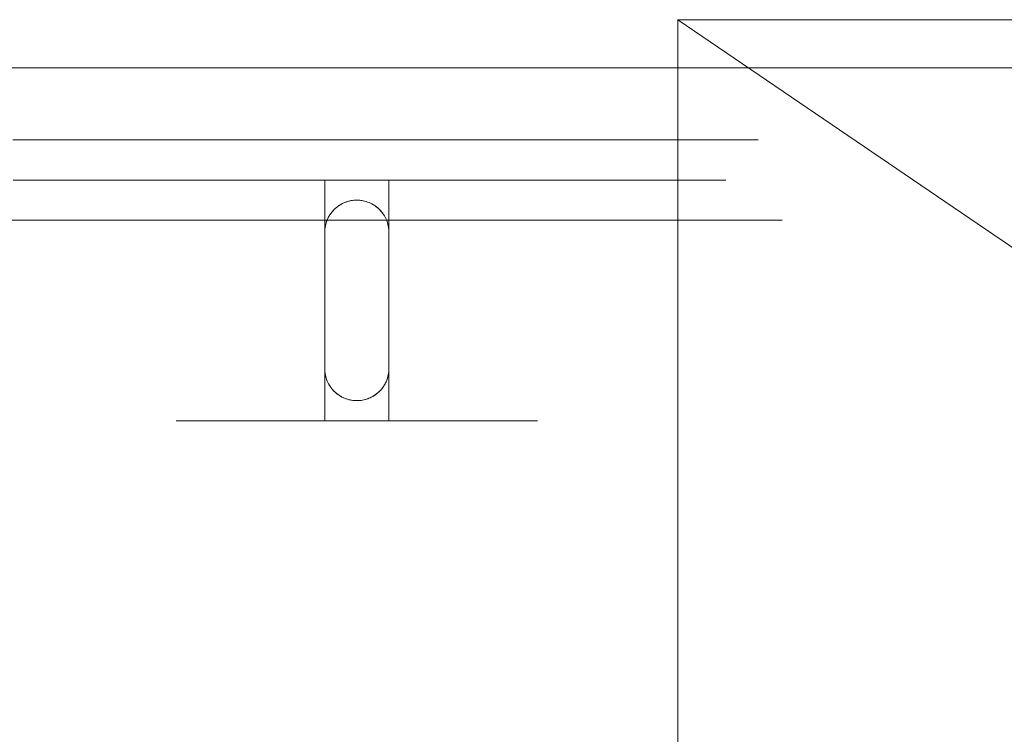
# Model space of a CAD drawing. Header units: millimetres. Extents: x -4395 to 65662, y -65530 to 6847.
# Tile 53 of 256: x 2758 to 2881, y -58844 to -58755. Entities that reach past the tile are written whole.
import ezdxf

# ---------------------------------------------------------------- set-up
doc = ezdxf.new("R2010")
doc.units = ezdxf.units.MM
doc.layers.add('R33_DET_superior_C05', color=7, linetype='Continuous', lineweight=0)
doc.layers.add('R33_DET_superior_CHUTE_GRIZZLY_SEPARADOR', color=7, linetype='Continuous', lineweight=0)

msp = doc.modelspace()

# ---------------------------------------------------------------- linework, layer by layer
at = {"layer": 'R33_DET_superior_C05'}
for p, q in [((2710, -58761), (2890, -58761)), ((2758.034, -58770), (2757.143, -58770)), ((2759.403, -58770), (2757.999, -58770)), ((2759.03, -58770), (2758.034, -58770)), ((2760.128, -58770), (2759.03, -58770)), ((2760.908, -58770), (2759.403, -58770)), ((2761.325, -58770), (2760.128, -58770)), ((2762.511, -58770), (2760.908, -58770)), ((2762.618, -58770), (2761.325, -58770)), ((2764.207, -58770), (2762.511, -58770)), ((2764.004, -58770), (2762.618, -58770)), ((2765.48, -58770), (2764.004, -58770)), ((2765.991, -58770), (2764.207, -58770)), ((2767.041, -58770), (2765.48, -58770)), ((2767.861, -58770), (2765.991, -58770)), ((2768.685, -58770), (2767.041, -58770)), ((2769.81, -58770), (2767.861, -58770)), ((2770.406, -58770), (2768.685, -58770)), ((2771.834, -58770), (2769.81, -58770)), ((2772.201, -58770), (2770.406, -58770)), ((2773.928, -58770), (2771.834, -58770)), ((2774.065, -58770), (2772.201, -58770)), ((2776.087, -58770), (2773.928, -58770)), ((2775.993, -58770), (2774.065, -58770)), ((2777.981, -58770), (2775.993, -58770)), ((2778.306, -58770), (2776.087, -58770)), ((2780.024, -58770), (2777.981, -58770)), ((2780.578, -58770), (2778.306, -58770)), ((2782.116, -58770), (2780.024, -58770)), ((2782.899, -58770), (2780.578, -58770)), ((2784.253, -58770), (2782.116, -58770)), ((2785.262, -58770), (2782.899, -58770)), ((2786.429, -58770), (2784.253, -58770)), ((2787.662, -58770), (2785.262, -58770)), ((2788.639, -58770), (2786.429, -58770)), ((2790.093, -58770), (2787.662, -58770)), ((2790.877, -58770), (2788.639, -58770)), ((2792.548, -58770), (2790.093, -58770)), ((2793.138, -58770), (2790.877, -58770)), ((2795.022, -58770), (2792.548, -58770)), ((2795.416, -58770), (2793.138, -58770)), ((2797.508, -58770), (2795.022, -58770)), ((2797.705, -58770), (2795.416, -58770)), ((2800, -58770), (2797.508, -58770)), ((2800, -58770), (2797.705, -58770)), ((2800, -58770), (2802.492, -58770)), ((2802.295, -58770), (2800, -58770)), ((2804.584, -58770), (2802.295, -58770)), ((2802.492, -58770), (2804.978, -58770)), ((2806.862, -58770), (2804.584, -58770)), ((2804.978, -58770), (2807.452, -58770)), ((2809.123, -58770), (2806.862, -58770)), ((2807.452, -58770), (2809.907, -58770)), ((2811.361, -58770), (2809.123, -58770)), ((2809.907, -58770), (2812.338, -58770)), ((2813.571, -58770), (2811.361, -58770)), ((2812.338, -58770), (2814.738, -58770)), ((2815.747, -58770), (2813.571, -58770)), ((2814.738, -58770), (2817.101, -58770)), ((2817.884, -58770), (2815.747, -58770)), ((2817.101, -58770), (2819.422, -58770)), ((2819.976, -58770), (2817.884, -58770)), ((2819.422, -58770), (2821.694, -58770)), ((2822.019, -58770), (2819.976, -58770)), ((2821.694, -58770), (2823.913, -58770)), ((2824.007, -58770), (2822.019, -58770)), ((2823.913, -58770), (2826.072, -58770)), ((2825.935, -58770), (2824.007, -58770)), ((2827.799, -58770), (2825.935, -58770)), ((2826.072, -58770), (2828.166, -58770)), ((2829.594, -58770), (2827.799, -58770)), ((2828.166, -58770), (2830.19, -58770)), ((2831.315, -58770), (2829.594, -58770)), ((2830.19, -58770), (2832.139, -58770)), ((2832.959, -58770), (2831.315, -58770)), ((2832.139, -58770), (2834.009, -58770)), ((2834.52, -58770), (2832.959, -58770)), ((2834.009, -58770), (2835.793, -58770)), ((2835.996, -58770), (2834.52, -58770)), ((2835.793, -58770), (2837.489, -58770)), ((2837.382, -58770), (2835.996, -58770)), ((2838.675, -58770), (2837.382, -58770)), ((2837.489, -58770), (2839.092, -58770)), ((2839.872, -58770), (2838.675, -58770)), ((2839.092, -58770), (2840.597, -58770)), ((2840.97, -58770), (2839.872, -58770)), ((2840.597, -58770), (2842.001, -58770)), ((2841.966, -58770), (2840.97, -58770)), ((2842.857, -58770), (2841.966, -58770)), ((2842.001, -58770), (2843.301, -58770)), ((2843.643, -58770), (2842.857, -58770)), ((2843.301, -58770), (2844.494, -58770)), ((2844.319, -58770), (2843.643, -58770)), ((2844.886, -58770), (2844.319, -58770)), ((2844.494, -58770), (2845.575, -58770)), ((2845.341, -58770), (2844.886, -58770)), ((2845.683, -58770), (2845.341, -58770)), ((2845.575, -58770), (2846.544, -58770)), ((2845.911, -58770), (2845.683, -58770)), ((2846.026, -58770), (2845.911, -58770)), ((2846.544, -58770), (2847.396, -58770)), ((2847.396, -58770), (2848.131, -58770)), ((2848.131, -58770), (2848.746, -58770)), ((2848.746, -58770), (2849.24, -58770)), ((2849.24, -58770), (2849.612, -58770)), ((2849.612, -58770), (2849.86, -58770)), ((2849.86, -58770), (2849.984, -58770)), ((2758.071, -58775), (2757.18, -58775)), ((2759.066, -58775), (2758.071, -58775)), ((2760.163, -58775), (2759.066, -58775)), ((2761.359, -58775), (2760.163, -58775)), ((2762.651, -58775), (2761.359, -58775)), ((2764.036, -58775), (2762.651, -58775)), ((2765.51, -58775), (2764.036, -58775)), ((2767.07, -58775), (2765.51, -58775)), ((2768.712, -58775), (2767.07, -58775)), ((2770.432, -58775), (2768.712, -58775)), ((2772.225, -58775), (2770.432, -58775)), ((2774.087, -58775), (2772.225, -58775)), ((2776.014, -58775), (2774.087, -58775)), ((2778, -58775), (2776.014, -58775)), ((2777.563, -58775), (2777.507, -58775)), ((2777.675, -58775), (2777.563, -58775)), ((2777.842, -58775), (2777.675, -58775)), ((2778.064, -58775), (2777.842, -58775)), ((2780.041, -58775), (2778, -58775)), ((2778.341, -58775), (2778.064, -58775)), ((2778.672, -58775), (2778.341, -58775)), ((2779.055, -58775), (2778.672, -58775)), ((2779.491, -58775), (2779.055, -58775)), ((2779.978, -58775), (2779.491, -58775)), ((2780.514, -58775), (2779.978, -58775)), ((2782.132, -58775), (2780.041, -58775)), ((2781.099, -58775), (2780.514, -58775)), ((2781.731, -58775), (2781.099, -58775)), ((2782.409, -58775), (2781.731, -58775)), ((2784.267, -58775), (2782.132, -58775)), ((2783.13, -58775), (2782.409, -58775)), ((2783.893, -58775), (2783.13, -58775)), ((2784.696, -58775), (2783.893, -58775)), ((2786.441, -58775), (2784.267, -58775)), ((2785.537, -58775), (2784.696, -58775)), ((2786.414, -58775), (2785.537, -58775)), ((2787.325, -58775), (2786.414, -58775)), ((2788.649, -58775), (2786.441, -58775)), ((2788.268, -58775), (2787.325, -58775)), ((2787.516, -58775), (2787.5, -58775)), ((2787.563, -58775), (2787.516, -58775)), ((2787.641, -58775), (2787.563, -58775)), ((2787.638, -58775), (2787.745, -58775)), ((2787.75, -58775), (2787.641, -58775)), ((2787.745, -58775), (2787.883, -58775)), ((2787.889, -58775), (2787.75, -58775)), ((2787.883, -58775), (2788.051, -58775)), ((2788.058, -58775), (2787.889, -58775)), ((2788.051, -58775), (2788.249, -58775)), ((2788.257, -58775), (2788.058, -58775)), ((2788.249, -58775), (2788.476, -58775)), ((2788.485, -58775), (2788.257, -58775)), ((2789.239, -58775), (2788.268, -58775)), ((2788.476, -58775), (2788.732, -58775)), ((2788.741, -58775), (2788.485, -58775)), ((2790.885, -58775), (2788.649, -58775)), ((2788.732, -58775), (2789.015, -58775)), ((2789.026, -58775), (2788.741, -58775)), ((2789.015, -58775), (2789.326, -58775)), ((2789.338, -58775), (2789.026, -58775)), ((2790.238, -58775), (2789.239, -58775)), ((2789.326, -58775), (2789.663, -58775)), ((2789.676, -58775), (2789.338, -58775)), ((2789.663, -58775), (2790.026, -58775)), ((2790.04, -58775), (2789.676, -58775)), ((2790.026, -58775), (2790.414, -58775)), ((2790.428, -58775), (2790.04, -58775)), ((2791.26, -58775), (2790.238, -58775)), ((2790.414, -58775), (2790.826, -58775)), ((2790.841, -58775), (2790.428, -58775)), ((2790.826, -58775), (2791.26, -58775)), ((2791.276, -58775), (2790.841, -58775)), ((2793.144, -58775), (2790.885, -58775)), ((2792.305, -58775), (2791.26, -58775)), ((2791.26, -58775), (2791.716, -58775)), ((2791.733, -58775), (2791.276, -58775)), ((2791.716, -58775), (2792.193, -58775)), ((2792.21, -58775), (2791.733, -58775)), ((2792.193, -58775), (2792.689, -58775)), ((2792.707, -58775), (2792.21, -58775)), ((2793.368, -58775), (2792.305, -58775)), ((2792.689, -58775), (2793.203, -58775)), ((2793.222, -58775), (2792.707, -58775)), ((2795.42, -58775), (2793.144, -58775)), ((2793.203, -58775), (2793.734, -58775)), ((2793.753, -58775), (2793.222, -58775)), ((2794.448, -58775), (2793.368, -58775)), ((2793.734, -58775), (2794.281, -58775)), ((2794.3, -58775), (2793.753, -58775)), ((2794.281, -58775), (2794.841, -58775)), ((2794.862, -58775), (2794.3, -58775)), ((2795.542, -58775), (2794.448, -58775)), ((2794.841, -58775), (2795.415, -58775)), ((2795.436, -58775), (2794.862, -58775)), ((2795.415, -58775), (2796, -58775)), ((2797.707, -58775), (2795.42, -58775)), ((2796.021, -58775), (2795.436, -58775)), ((2796.647, -58775), (2795.542, -58775)), ((2804, -58775), (2796, -58775)), ((2796, -58775), (2796, -58805)), ((2796.616, -58775), (2796.021, -58775)), ((2797.22, -58775), (2796.616, -58775)), ((2797.76, -58775), (2796.647, -58775)), ((2797.831, -58775), (2797.22, -58775)), ((2800, -58775), (2797.707, -58775)), ((2798.878, -58775), (2797.76, -58775)), ((2798.447, -58775), (2797.831, -58775)), ((2799.066, -58775), (2798.447, -58775)), ((2800, -58775), (2798.878, -58775)), ((2799.689, -58775), (2799.066, -58775)), ((2800.311, -58775), (2799.689, -58775)), ((2800, -58775), (2802.293, -58775)), ((2801.122, -58775), (2800, -58775)), ((2800.934, -58775), (2800.311, -58775)), ((2801.553, -58775), (2800.934, -58775)), ((2802.24, -58775), (2801.122, -58775)), ((2802.169, -58775), (2801.553, -58775)), ((2802.78, -58775), (2802.169, -58775)), ((2803.353, -58775), (2802.24, -58775)), ((2802.293, -58775), (2804.58, -58775)), ((2803.384, -58775), (2802.78, -58775)), ((2804.458, -58775), (2803.353, -58775)), ((2803.979, -58775), (2803.384, -58775)), ((2804.564, -58775), (2803.979, -58775)), ((2804, -58775), (2804.585, -58775)), ((2804, -58775), (2804, -58805)), ((2805.552, -58775), (2804.458, -58775)), ((2805.138, -58775), (2804.564, -58775)), ((2804.58, -58775), (2806.856, -58775)), ((2804.585, -58775), (2805.159, -58775)), ((2805.7, -58775), (2805.138, -58775)), ((2805.159, -58775), (2805.719, -58775)), ((2806.632, -58775), (2805.552, -58775)), ((2806.247, -58775), (2805.7, -58775)), ((2805.719, -58775), (2806.266, -58775)), ((2806.778, -58775), (2806.247, -58775)), ((2806.266, -58775), (2806.797, -58775)), ((2807.695, -58775), (2806.632, -58775)), ((2807.293, -58775), (2806.778, -58775)), ((2806.797, -58775), (2807.311, -58775)), ((2806.856, -58775), (2809.115, -58775)), ((2807.79, -58775), (2807.293, -58775)), ((2807.311, -58775), (2807.807, -58775)), ((2808.74, -58775), (2807.695, -58775)), ((2808.267, -58775), (2807.79, -58775)), ((2807.807, -58775), (2808.284, -58775)), ((2808.724, -58775), (2808.267, -58775)), ((2808.284, -58775), (2808.74, -58775)), ((2809.159, -58775), (2808.724, -58775)), ((2809.762, -58775), (2808.74, -58775)), ((2808.74, -58775), (2809.174, -58775)), ((2809.115, -58775), (2811.351, -58775)), ((2809.572, -58775), (2809.159, -58775)), ((2809.174, -58775), (2809.586, -58775)), ((2809.96, -58775), (2809.572, -58775)), ((2809.586, -58775), (2809.974, -58775)), ((2810.761, -58775), (2809.762, -58775)), ((2810.324, -58775), (2809.96, -58775)), ((2809.974, -58775), (2810.337, -58775)), ((2810.662, -58775), (2810.324, -58775)), ((2810.337, -58775), (2810.674, -58775)), ((2810.974, -58775), (2810.662, -58775)), ((2810.674, -58775), (2810.985, -58775)), ((2811.732, -58775), (2810.761, -58775)), ((2811.259, -58775), (2810.974, -58775)), ((2810.985, -58775), (2811.268, -58775)), ((2811.515, -58775), (2811.259, -58775)), ((2811.268, -58775), (2811.524, -58775)), ((2811.351, -58775), (2813.559, -58775)), ((2811.743, -58775), (2811.515, -58775)), ((2811.524, -58775), (2811.751, -58775)), ((2812.675, -58775), (2811.732, -58775)), ((2811.942, -58775), (2811.743, -58775)), ((2811.751, -58775), (2811.949, -58775)), ((2812.111, -58775), (2811.942, -58775)), ((2811.949, -58775), (2812.117, -58775)), ((2812.25, -58775), (2812.111, -58775)), ((2812.359, -58775), (2812.25, -58775)), ((2812.437, -58775), (2812.359, -58775)), ((2812.362, -58775), (2812.439, -58775)), ((2812.484, -58775), (2812.437, -58775)), ((2812.439, -58775), (2812.485, -58775)), ((2812.5, -58775), (2812.484, -58775)), ((2813.586, -58775), (2812.675, -58775)), ((2813.559, -58775), (2815.733, -58775)), ((2814.463, -58775), (2813.586, -58775)), ((2815.304, -58775), (2814.463, -58775)), ((2816.107, -58775), (2815.304, -58775)), ((2815.733, -58775), (2817.868, -58775)), ((2816.87, -58775), (2816.107, -58775)), ((2817.591, -58775), (2816.87, -58775)), ((2818.269, -58775), (2817.591, -58775)), ((2817.868, -58775), (2819.959, -58775)), ((2818.901, -58775), (2818.269, -58775)), ((2819.486, -58775), (2818.901, -58775)), ((2820.022, -58775), (2819.486, -58775)), ((2819.959, -58775), (2822, -58775)), ((2820.509, -58775), (2820.022, -58775)), ((2820.945, -58775), (2820.509, -58775)), ((2821.328, -58775), (2820.945, -58775)), ((2821.659, -58775), (2821.328, -58775)), ((2821.936, -58775), (2821.659, -58775)), ((2822.158, -58775), (2821.936, -58775)), ((2822, -58775), (2823.986, -58775)), ((2822.325, -58775), (2822.158, -58775)), ((2822.437, -58775), (2822.325, -58775)), ((2822.493, -58775), (2822.437, -58775)), ((2823.986, -58775), (2825.913, -58775)), ((2825.913, -58775), (2827.775, -58775)), ((2827.775, -58775), (2829.568, -58775)), ((2829.568, -58775), (2831.288, -58775)), ((2831.288, -58775), (2832.93, -58775)), ((2832.93, -58775), (2834.49, -58775)), ((2834.49, -58775), (2835.964, -58775)), ((2835.964, -58775), (2837.349, -58775)), ((2837.349, -58775), (2838.641, -58775)), ((2838.641, -58775), (2839.837, -58775)), ((2839.837, -58775), (2840.934, -58775)), ((2840.934, -58775), (2841.929, -58775)), ((2841.929, -58775), (2842.82, -58775)), ((2842.82, -58775), (2843.605, -58775)), ((2843.605, -58775), (2844.281, -58775)), ((2844.281, -58775), (2844.847, -58775)), ((2844.847, -58775), (2845.301, -58775)), ((2845.301, -58775), (2845.643, -58775)), ((2845.643, -58775), (2845.871, -58775)), ((2845.871, -58775), (2845.986, -58775)), ((2799.608, -58777.519), (2799.413, -58777.543)), ((2799.65, -58777.515), (2799.479, -58777.534)), ((2799.804, -58777.505), (2799.608, -58777.519)), ((2799.824, -58777.504), (2799.65, -58777.515)), ((2800, -58777.5), (2799.804, -58777.505)), ((2800, -58777.5), (2799.824, -58777.504)), ((2800, -58777.5), (2800.085, -58777.501)), ((2800, -58777.5), (2800.196, -58777.505)), ((2800.17, -58777.504), (2800.085, -58777.501)), ((2800.332, -58777.514), (2800.17, -58777.504)), ((2800.392, -58777.519), (2800.196, -58777.505)), ((2800.492, -58777.53), (2800.332, -58777.514)), ((2800.587, -58777.543), (2800.392, -58777.519)), ((2797.172, -58778.672), (2797.036, -58778.814)), ((2797.143, -58778.7), (2797.049, -58778.8)), ((2797.243, -58778.602), (2797.143, -58778.7)), ((2797.314, -58778.536), (2797.172, -58778.672)), ((2797.348, -58778.506), (2797.243, -58778.602)), ((2797.462, -58778.408), (2797.314, -58778.536)), ((2797.457, -58778.412), (2797.348, -58778.506)), ((2797.573, -58778.321), (2797.457, -58778.412)), ((2797.617, -58778.287), (2797.462, -58778.408)), ((2797.693, -58778.232), (2797.573, -58778.321)), ((2797.778, -58778.174), (2797.617, -58778.287)), ((2797.818, -58778.148), (2797.693, -58778.232)), ((2797.944, -58778.069), (2797.778, -58778.174)), ((2797.948, -58778.066), (2797.818, -58778.148)), ((2798.114, -58777.972), (2797.944, -58778.069)), ((2798.083, -58777.989), (2797.948, -58778.066)), ((2798.222, -58777.917), (2798.083, -58777.989)), ((2798.29, -58777.884), (2798.114, -58777.972)), ((2798.366, -58777.849), (2798.222, -58777.917)), ((2798.469, -58777.804), (2798.29, -58777.884)), ((2798.514, -58777.786), (2798.366, -58777.849)), ((2798.652, -58777.734), (2798.469, -58777.804)), ((2798.666, -58777.729), (2798.514, -58777.786)), ((2798.839, -58777.672), (2798.652, -58777.734)), ((2798.822, -58777.678), (2798.666, -58777.729)), ((2798.981, -58777.632), (2798.822, -58777.678)), ((2799.028, -58777.62), (2798.839, -58777.672)), ((2799.144, -58777.593), (2798.981, -58777.632)), ((2799.22, -58777.577), (2799.028, -58777.62)), ((2799.31, -58777.56), (2799.144, -58777.593)), ((2799.413, -58777.543), (2799.22, -58777.577)), ((2799.479, -58777.534), (2799.31, -58777.56)), ((2800.65, -58777.553), (2800.492, -58777.53)), ((2800.78, -58777.577), (2800.587, -58777.543)), ((2800.806, -58777.582), (2800.65, -58777.553)), ((2800.972, -58777.62), (2800.78, -58777.577)), ((2800.976, -58777.621), (2800.806, -58777.582)), ((2801.161, -58777.672), (2800.976, -58777.621)), ((2801.341, -58777.732), (2801.161, -58777.672)), ((2801.348, -58777.734), (2801.161, -58777.672)), ((2801.516, -58777.799), (2801.341, -58777.732)), ((2801.531, -58777.804), (2801.348, -58777.734)), ((2801.686, -58777.873), (2801.516, -58777.799)), ((2801.71, -58777.884), (2801.531, -58777.804)), ((2801.85, -58777.953), (2801.686, -58777.873)), ((2801.886, -58777.972), (2801.71, -58777.884)), ((2802.007, -58778.04), (2801.85, -58777.953)), ((2802.056, -58778.069), (2801.886, -58777.972)), ((2802.158, -58778.132), (2802.007, -58778.04)), ((2802.222, -58778.174), (2802.056, -58778.069)), ((2802.303, -58778.229), (2802.158, -58778.132)), ((2802.383, -58778.287), (2802.222, -58778.174)), ((2802.441, -58778.331), (2802.303, -58778.229)), ((2802.538, -58778.408), (2802.383, -58778.287)), ((2802.571, -58778.436), (2802.441, -58778.331)), ((2802.686, -58778.536), (2802.538, -58778.408)), ((2802.708, -58778.556), (2802.571, -58778.436)), ((2802.828, -58778.672), (2802.686, -58778.536)), ((2802.852, -58778.695), (2802.708, -58778.556)), ((2802.964, -58778.814), (2802.828, -58778.672)), ((2802.986, -58778.839), (2802.852, -58778.695)), ((2796.304, -58779.969), (2796.234, -58780.152)), ((2796.334, -58779.9), (2796.285, -58780.018)), ((2796.384, -58779.79), (2796.304, -58779.969)), ((2796.387, -58779.784), (2796.334, -58779.9)), ((2796.472, -58779.614), (2796.384, -58779.79)), ((2796.444, -58779.669), (2796.387, -58779.784)), ((2796.505, -58779.555), (2796.444, -58779.669)), ((2796.569, -58779.444), (2796.472, -58779.614)), ((2796.57, -58779.442), (2796.505, -58779.555)), ((2796.674, -58779.278), (2796.569, -58779.444)), ((2796.639, -58779.331), (2796.57, -58779.442)), ((2796.713, -58779.221), (2796.639, -58779.331)), ((2796.787, -58779.117), (2796.674, -58779.278)), ((2796.79, -58779.113), (2796.713, -58779.221)), ((2796.908, -58778.962), (2796.787, -58779.117)), ((2796.872, -58779.007), (2796.79, -58779.113)), ((2796.958, -58778.903), (2796.872, -58779.007)), ((2797.036, -58778.814), (2796.908, -58778.962)), ((2797.049, -58778.8), (2796.958, -58778.903)), ((2803.092, -58778.962), (2802.964, -58778.814)), ((2803.112, -58778.986), (2802.986, -58778.839)), ((2803.213, -58779.117), (2803.092, -58778.962)), ((2803.228, -58779.138), (2803.112, -58778.986)), ((2803.326, -58779.278), (2803.213, -58779.117)), ((2803.336, -58779.293), (2803.228, -58779.138)), ((2803.431, -58779.444), (2803.326, -58779.278)), ((2803.436, -58779.452), (2803.336, -58779.293)), ((2803.528, -58779.614), (2803.431, -58779.444)), ((2803.527, -58779.613), (2803.436, -58779.452)), ((2803.61, -58779.777), (2803.527, -58779.613)), ((2803.616, -58779.79), (2803.528, -58779.614)), ((2803.685, -58779.943), (2803.61, -58779.777)), ((2803.696, -58779.969), (2803.616, -58779.79)), ((2803.751, -58780.111), (2803.685, -58779.943)), ((2803.766, -58780.152), (2803.696, -58779.969)), ((300, -58780), (2800, -58780)), ((2758.071, -58780), (2757.18, -58780)), ((2759.066, -58780), (2758.071, -58780)), ((2760.163, -58780), (2759.066, -58780)), ((2761.359, -58780), (2760.163, -58780)), ((2762.651, -58780), (2761.359, -58780)), ((2764.036, -58780), (2762.651, -58780)), ((2765.51, -58780), (2764.036, -58780)), ((2767.07, -58780), (2765.51, -58780)), ((2768.712, -58780), (2767.07, -58780)), ((2770.432, -58780), (2768.712, -58780)), ((2772.225, -58780), (2770.432, -58780)), ((2774.087, -58780), (2772.225, -58780)), ((2776.014, -58780), (2774.087, -58780)), ((2778, -58780), (2776.014, -58780)), ((2777.563, -58780), (2777.507, -58780)), ((2777.675, -58780), (2777.563, -58780)), ((2777.842, -58780), (2777.675, -58780)), ((2778.064, -58780), (2777.842, -58780)), ((2780.041, -58780), (2778, -58780)), ((2778.341, -58780), (2778.064, -58780)), ((2778.672, -58780), (2778.341, -58780)), ((2779.055, -58780), (2778.672, -58780)), ((2779.491, -58780), (2779.055, -58780)), ((2779.978, -58780), (2779.491, -58780)), ((2780.514, -58780), (2779.978, -58780)), ((2782.132, -58780), (2780.041, -58780)), ((2781.099, -58780), (2780.514, -58780)), ((2781.731, -58780), (2781.099, -58780)), ((2782.409, -58780), (2781.731, -58780)), ((2784.267, -58780), (2782.132, -58780)), ((2783.13, -58780), (2782.409, -58780)), ((2783.893, -58780), (2783.13, -58780)), ((2784.696, -58780), (2783.893, -58780)), ((2786.441, -58780), (2784.267, -58780)), ((2785.537, -58780), (2784.696, -58780)), ((2786.414, -58780), (2785.537, -58780)), ((2787.325, -58780), (2786.414, -58780)), ((2788.649, -58780), (2786.441, -58780)), ((2788.268, -58780), (2787.325, -58780)), ((2789.239, -58780), (2788.268, -58780)), ((2790.885, -58780), (2788.649, -58780)), ((2790.238, -58780), (2789.239, -58780)), ((2791.26, -58780), (2790.238, -58780)), ((2793.144, -58780), (2790.885, -58780)), ((2792.305, -58780), (2791.26, -58780)), ((2793.368, -58780), (2792.305, -58780)), ((2795.42, -58780), (2793.144, -58780)), ((2794.448, -58780), (2793.368, -58780)), ((2795.542, -58780), (2794.448, -58780)), ((2797.707, -58780), (2795.42, -58780)), ((2796.647, -58780), (2795.542, -58780)), ((2796.019, -58781.108), (2796.005, -58781.304)), ((2796.02, -58781.105), (2796.009, -58781.228)), ((2796.043, -58780.913), (2796.019, -58781.108)), ((2796.034, -58780.982), (2796.02, -58781.105)), ((2796.052, -58780.86), (2796.034, -58780.982)), ((2796.077, -58780.72), (2796.043, -58780.913)), ((2796.073, -58780.738), (2796.052, -58780.86)), ((2796.099, -58780.616), (2796.073, -58780.738)), ((2796.12, -58780.528), (2796.077, -58780.72)), ((2796.128, -58780.495), (2796.099, -58780.616)), ((2796.172, -58780.339), (2796.12, -58780.528)), ((2796.162, -58780.375), (2796.128, -58780.495)), ((2796.199, -58780.255), (2796.162, -58780.375)), ((2796.234, -58780.152), (2796.172, -58780.339)), ((2796.24, -58780.136), (2796.199, -58780.255)), ((2796.285, -58780.018), (2796.24, -58780.136)), ((2797.76, -58780), (2796.647, -58780)), ((2800, -58780), (2797.707, -58780)), ((2798.878, -58780), (2797.76, -58780)), ((2800, -58780), (2798.878, -58780)), ((2800, -58780), (2802.293, -58780)), ((2801.122, -58780), (2800, -58780)), ((2800, -58780), (2802.642, -58780)), ((2800, -58780), (2802.492, -58780)), ((2802.24, -58780), (2801.122, -58780)), ((2803.353, -58780), (2802.24, -58780)), ((2802.293, -58780), (2804.58, -58780)), ((2804.978, -58780), (2802.492, -58780)), ((2805.277, -58780), (2802.642, -58780)), ((2804.458, -58780), (2803.353, -58780)), ((2803.81, -58780.281), (2803.751, -58780.111)), ((2803.828, -58780.339), (2803.766, -58780.152)), ((2803.86, -58780.452), (2803.81, -58780.281)), ((2803.88, -58780.528), (2803.828, -58780.339)), ((2803.903, -58780.625), (2803.86, -58780.452)), ((2803.923, -58780.72), (2803.88, -58780.528)), ((2803.938, -58780.798), (2803.903, -58780.625)), ((2803.957, -58780.913), (2803.923, -58780.72)), ((2803.965, -58780.973), (2803.938, -58780.798)), ((2803.981, -58781.108), (2803.957, -58780.913)), ((2803.984, -58781.148), (2803.965, -58780.973)), ((2803.995, -58781.304), (2803.981, -58781.108)), ((2803.996, -58781.324), (2803.984, -58781.148)), ((2805.552, -58780), (2804.458, -58780)), ((2804.58, -58780), (2806.856, -58780)), ((2807.452, -58780), (2804.978, -58780)), ((2807.899, -58780), (2805.277, -58780)), ((2806.632, -58780), (2805.552, -58780)), ((2807.695, -58780), (2806.632, -58780)), ((2806.856, -58780), (2809.115, -58780)), ((2809.907, -58780), (2807.452, -58780)), ((2808.74, -58780), (2807.695, -58780)), ((2810.502, -58780), (2807.899, -58780)), ((2809.762, -58780), (2808.74, -58780)), ((2809.115, -58780), (2811.351, -58780)), ((2810.761, -58780), (2809.762, -58780)), ((2812.338, -58780), (2809.907, -58780)), ((2813.078, -58780), (2810.502, -58780)), ((2811.732, -58780), (2810.761, -58780)), ((2811.351, -58780), (2813.559, -58780)), ((2812.675, -58780), (2811.732, -58780)), ((2814.738, -58780), (2812.338, -58780)), ((2813.586, -58780), (2812.675, -58780)), ((2815.622, -58780), (2813.078, -58780)), ((2813.559, -58780), (2815.733, -58780)), ((2814.463, -58780), (2813.586, -58780)), ((2815.304, -58780), (2814.463, -58780)), ((2817.101, -58780), (2814.738, -58780)), ((2816.107, -58780), (2815.304, -58780)), ((2818.127, -58780), (2815.622, -58780)), ((2815.733, -58780), (2817.868, -58780)), ((2816.87, -58780), (2816.107, -58780)), ((2817.591, -58780), (2816.87, -58780)), ((2819.422, -58780), (2817.101, -58780)), ((2818.269, -58780), (2817.591, -58780)), ((2817.868, -58780), (2819.959, -58780)), ((2820.587, -58780), (2818.127, -58780)), ((2818.901, -58780), (2818.269, -58780)), ((2819.486, -58780), (2818.901, -58780)), ((2821.694, -58780), (2819.422, -58780)), ((2820.022, -58780), (2819.486, -58780)), ((2819.959, -58780), (2822, -58780)), ((2820.509, -58780), (2820.022, -58780)), ((2820.945, -58780), (2820.509, -58780)), ((2822.996, -58780), (2820.587, -58780)), ((2821.328, -58780), (2820.945, -58780)), ((2821.659, -58780), (2821.328, -58780)), ((2821.936, -58780), (2821.659, -58780)), ((2823.913, -58780), (2821.694, -58780)), ((2822.158, -58780), (2821.936, -58780)), ((2822, -58780), (2823.986, -58780)), ((2822.325, -58780), (2822.158, -58780)), ((2822.437, -58780), (2822.325, -58780)), ((2822.493, -58780), (2822.437, -58780)), ((2825.347, -58780), (2822.996, -58780)), ((2826.072, -58780), (2823.913, -58780)), ((2823.986, -58780), (2825.913, -58780)), ((2827.636, -58780), (2825.347, -58780)), ((2825.913, -58780), (2827.775, -58780)), ((2828.166, -58780), (2826.072, -58780)), ((2829.856, -58780), (2827.636, -58780)), ((2827.775, -58780), (2829.568, -58780)), ((2830.19, -58780), (2828.166, -58780)), ((2829.568, -58780), (2831.288, -58780)), ((2832.002, -58780), (2829.856, -58780)), ((2832.139, -58780), (2830.19, -58780)), ((2831.288, -58780), (2832.93, -58780)), ((2834.068, -58780), (2832.002, -58780)), ((2834.009, -58780), (2832.139, -58780)), ((2832.93, -58780), (2834.49, -58780)), ((2835.793, -58780), (2834.009, -58780)), ((2836.049, -58780), (2834.068, -58780)), ((2834.49, -58780), (2835.964, -58780)), ((2837.489, -58780), (2835.793, -58780)), ((2835.964, -58780), (2837.349, -58780)), ((2837.941, -58780), (2836.049, -58780)), ((2837.349, -58780), (2838.641, -58780)), ((2839.092, -58780), (2837.489, -58780)), ((2839.738, -58780), (2837.941, -58780)), ((2838.641, -58780), (2839.837, -58780)), ((2840.597, -58780), (2839.092, -58780)), ((2841.437, -58780), (2839.738, -58780)), ((2839.837, -58780), (2840.934, -58780)), ((2842.001, -58780), (2840.597, -58780)), ((2840.934, -58780), (2841.929, -58780)), ((2843.033, -58780), (2841.437, -58780)), ((2841.929, -58780), (2842.82, -58780)), ((2843.301, -58780), (2842.001, -58780)), ((2842.82, -58780), (2843.605, -58780)), ((2844.521, -58780), (2843.033, -58780)), ((2844.494, -58780), (2843.301, -58780)), ((2843.605, -58780), (2844.281, -58780)), ((2844.281, -58780), (2844.847, -58780)), ((2845.575, -58780), (2844.494, -58780)), ((2845.899, -58780), (2844.521, -58780)), ((2844.847, -58780), (2845.301, -58780)), ((2845.301, -58780), (2845.643, -58780)), ((2846.544, -58780), (2845.575, -58780)), ((2845.643, -58780), (2845.871, -58780)), ((2845.871, -58780), (2845.986, -58780)), ((2847.163, -58780), (2845.899, -58780)), ((2847.396, -58780), (2846.544, -58780)), ((2848.31, -58780), (2847.163, -58780)), ((2848.131, -58780), (2847.396, -58780)), ((2848.746, -58780), (2848.131, -58780)), ((2849.336, -58780), (2848.31, -58780)), ((2849.24, -58780), (2848.746, -58780)), ((2849.612, -58780), (2849.24, -58780)), ((2850.24, -58780), (2849.336, -58780)), ((2849.86, -58780), (2849.612, -58780)), ((2849.984, -58780), (2849.86, -58780)), ((2851.019, -58780), (2850.24, -58780)), ((2851.671, -58780), (2851.019, -58780)), ((2852.195, -58780), (2851.671, -58780)), ((2852.589, -58780), (2852.195, -58780)), ((2852.852, -58780), (2852.589, -58780)), ((2852.984, -58780), (2852.852, -58780)), ((2796.005, -58781.304), (2796, -58781.5)), ((2796, -58781.5), (2796.001, -58781.426)), ((2796, -58798.5), (2796, -58781.5)), ((2796.003, -58781.352), (2796.001, -58781.426)), ((2796.009, -58781.228), (2796.003, -58781.352)), ((2804, -58781.5), (2803.995, -58781.304)), ((2804, -58781.5), (2803.996, -58781.324)), ((2804, -58781.5), (2804, -58798.5)), ((2796, -58798.5), (2796.004, -58798.676)), ((2796, -58798.5), (2796.005, -58798.699)), ((2796.004, -58798.676), (2796.016, -58798.852)), ((2796.005, -58798.699), (2796.02, -58798.898)), ((2796.016, -58798.852), (2796.035, -58799.028)), ((2796.02, -58798.898), (2796.045, -58799.096)), ((2796.035, -58799.028), (2796.062, -58799.202)), ((2796.045, -58799.096), (2796.079, -58799.293)), ((2796.062, -58799.202), (2796.097, -58799.376)), ((2796.079, -58799.293), (2796.124, -58799.487)), ((2796.097, -58799.376), (2796.14, -58799.549)), ((2796.124, -58799.487), (2796.178, -58799.679)), ((2796.14, -58799.549), (2796.191, -58799.721)), ((2803.82, -58799.686), (2803.856, -58799.563)), ((2803.822, -58799.679), (2803.876, -58799.487)), ((2803.856, -58799.563), (2803.888, -58799.44)), ((2803.876, -58799.487), (2803.921, -58799.293)), ((2803.888, -58799.44), (2803.916, -58799.316)), ((2803.916, -58799.316), (2803.94, -58799.192)), ((2803.921, -58799.293), (2803.955, -58799.096)), ((2803.94, -58799.192), (2803.96, -58799.067)), ((2803.955, -58799.096), (2803.98, -58798.898)), ((2803.96, -58799.067), (2803.976, -58798.941)), ((2803.976, -58798.941), (2803.988, -58798.816)), ((2803.98, -58798.898), (2803.995, -58798.699)), ((2803.988, -58798.816), (2803.995, -58798.69)), ((2803.995, -58798.699), (2804, -58798.5)), ((2803.995, -58798.69), (2803.999, -58798.595)), ((2804, -58798.5), (2803.999, -58798.595)), ((2796.178, -58799.679), (2796.241, -58799.868)), ((2796.191, -58799.721), (2796.25, -58799.891)), ((2796.241, -58799.868), (2796.314, -58800.054)), ((2796.25, -58799.891), (2796.316, -58800.059)), ((2796.314, -58800.054), (2796.396, -58800.236)), ((2796.316, -58800.059), (2796.391, -58800.225)), ((2796.391, -58800.225), (2796.474, -58800.389)), ((2796.396, -58800.236), (2796.487, -58800.413)), ((2796.474, -58800.389), (2796.566, -58800.55)), ((2796.487, -58800.413), (2796.587, -58800.586)), ((2796.566, -58800.55), (2796.665, -58800.709)), ((2796.587, -58800.586), (2796.695, -58800.753)), ((2796.665, -58800.709), (2796.773, -58800.864)), ((2796.695, -58800.753), (2796.811, -58800.915)), ((2803.189, -58800.915), (2803.305, -58800.753)), ((2803.233, -58800.856), (2803.311, -58800.745)), ((2803.305, -58800.753), (2803.413, -58800.586)), ((2803.311, -58800.745), (2803.384, -58800.633)), ((2803.384, -58800.633), (2803.453, -58800.519)), ((2803.413, -58800.586), (2803.513, -58800.413)), ((2803.453, -58800.519), (2803.518, -58800.403)), ((2803.513, -58800.413), (2803.604, -58800.236)), ((2803.518, -58800.403), (2803.579, -58800.286)), ((2803.579, -58800.286), (2803.636, -58800.168)), ((2803.604, -58800.236), (2803.686, -58800.054)), ((2803.636, -58800.168), (2803.688, -58800.049)), ((2803.686, -58800.054), (2803.759, -58799.868)), ((2803.688, -58800.049), (2803.736, -58799.929)), ((2803.736, -58799.929), (2803.78, -58799.808)), ((2803.759, -58799.868), (2803.822, -58799.679)), ((2803.78, -58799.808), (2803.82, -58799.686)), ((2796.773, -58800.864), (2796.89, -58801.016)), ((2796.811, -58800.915), (2796.936, -58801.071)), ((2796.89, -58801.016), (2797.016, -58801.164)), ((2796.936, -58801.071), (2797.068, -58801.221)), ((2797.016, -58801.164), (2797.151, -58801.308)), ((2797.068, -58801.221), (2797.207, -58801.363)), ((2797.151, -58801.308), (2797.295, -58801.447)), ((2797.207, -58801.363), (2797.353, -58801.499)), ((2797.295, -58801.447), (2797.433, -58801.568)), ((2797.353, -58801.499), (2797.506, -58801.627)), ((2797.433, -58801.568), (2797.563, -58801.672)), ((2797.506, -58801.627), (2797.665, -58801.748)), ((2797.563, -58801.672), (2797.7, -58801.773)), ((2797.665, -58801.748), (2797.83, -58801.86)), ((2797.7, -58801.773), (2797.843, -58801.868)), ((2797.83, -58801.86), (2798, -58801.964)), ((2797.843, -58801.868), (2797.992, -58801.959)), ((2797.992, -58801.959), (2798.147, -58802.045)), ((2798, -58801.964), (2798.175, -58802.059)), ((2798.147, -58802.045), (2798.308, -58802.125)), ((2801.799, -58802.072), (2801.939, -58801.999)), ((2801.825, -58802.059), (2802, -58801.964)), ((2801.939, -58801.999), (2802.073, -58801.921)), ((2802, -58801.964), (2802.17, -58801.86)), ((2802.073, -58801.921), (2802.202, -58801.839)), ((2802.17, -58801.86), (2802.335, -58801.748)), ((2802.202, -58801.839), (2802.327, -58801.754)), ((2802.327, -58801.754), (2802.446, -58801.665)), ((2802.335, -58801.748), (2802.494, -58801.627)), ((2802.446, -58801.665), (2802.561, -58801.573)), ((2802.494, -58801.627), (2802.647, -58801.499)), ((2802.561, -58801.573), (2802.671, -58801.478)), ((2802.647, -58801.499), (2802.793, -58801.363)), ((2802.671, -58801.478), (2802.776, -58801.38)), ((2802.776, -58801.38), (2802.877, -58801.279)), ((2802.793, -58801.363), (2802.932, -58801.221)), ((2802.877, -58801.279), (2802.972, -58801.177)), ((2802.932, -58801.221), (2803.064, -58801.071)), ((2802.972, -58801.177), (2803.064, -58801.072)), ((2803.064, -58801.071), (2803.189, -58800.915)), ((2803.064, -58801.072), (2803.15, -58800.965)), ((2803.15, -58800.965), (2803.233, -58800.856)), ((2798.175, -58802.059), (2798.355, -58802.146)), ((2798.308, -58802.125), (2798.476, -58802.198)), ((2798.355, -58802.146), (2798.539, -58802.223)), ((2798.476, -58802.198), (2798.649, -58802.265)), ((2798.539, -58802.223), (2798.726, -58802.292)), ((2798.649, -58802.265), (2798.828, -58802.325)), ((2798.726, -58802.292), (2798.917, -58802.35)), ((2798.828, -58802.325), (2799.013, -58802.376)), ((2798.917, -58802.35), (2799.11, -58802.4)), ((2799.013, -58802.376), (2799.183, -58802.416)), ((2799.11, -58802.4), (2799.305, -58802.439)), ((2799.183, -58802.416), (2799.339, -58802.445)), ((2799.305, -58802.439), (2799.503, -58802.469)), ((2799.339, -58802.445), (2799.497, -58802.468)), ((2799.497, -58802.468), (2799.657, -58802.485)), ((2799.503, -58802.469), (2799.701, -58802.489)), ((2799.657, -58802.485), (2799.818, -58802.496)), ((2799.701, -58802.489), (2799.9, -58802.499)), ((2799.818, -58802.496), (2799.909, -58802.499)), ((2799.9, -58802.499), (2800.1, -58802.499)), ((2800, -58802.5), (2799.909, -58802.499)), ((2800, -58802.5), (2800.176, -58802.496)), ((2800.1, -58802.499), (2800.299, -58802.489)), ((2800.176, -58802.496), (2800.351, -58802.485)), ((2800.299, -58802.489), (2800.497, -58802.469)), ((2800.351, -58802.485), (2800.525, -58802.465)), ((2800.497, -58802.469), (2800.695, -58802.439)), ((2800.525, -58802.465), (2800.696, -58802.439)), ((2800.695, -58802.439), (2800.89, -58802.4)), ((2800.696, -58802.439), (2800.865, -58802.405)), ((2800.865, -58802.405), (2801.03, -58802.365)), ((2800.89, -58802.4), (2801.083, -58802.35)), ((2801.03, -58802.365), (2801.193, -58802.318)), ((2801.083, -58802.35), (2801.274, -58802.292)), ((2801.193, -58802.318), (2801.351, -58802.265)), ((2801.274, -58802.292), (2801.461, -58802.223)), ((2801.351, -58802.265), (2801.505, -58802.206)), ((2801.461, -58802.223), (2801.645, -58802.146)), ((2801.505, -58802.206), (2801.655, -58802.142)), ((2801.645, -58802.146), (2801.825, -58802.059)), ((2801.655, -58802.142), (2801.799, -58802.072)), ((2777.563, -58805), (2777.507, -58805)), ((2777.675, -58805), (2777.563, -58805)), ((2777.842, -58805), (2777.675, -58805)), ((2778.064, -58805), (2777.842, -58805)), ((2778.341, -58805), (2778.064, -58805)), ((2778.672, -58805), (2778.341, -58805)), ((2779.055, -58805), (2778.672, -58805)), ((2779.491, -58805), (2779.055, -58805)), ((2779.978, -58805), (2779.491, -58805)), ((2780.514, -58805), (2779.978, -58805)), ((2781.099, -58805), (2780.514, -58805)), ((2781.731, -58805), (2781.099, -58805)), ((2782.409, -58805), (2781.731, -58805)), ((2783.13, -58805), (2782.409, -58805)), ((2783.893, -58805), (2783.13, -58805)), ((2784.696, -58805), (2783.893, -58805)), ((2785.537, -58805), (2784.696, -58805)), ((2786.414, -58805), (2785.537, -58805)), ((2787.325, -58805), (2786.414, -58805)), ((2788.268, -58805), (2787.325, -58805)), ((2787.516, -58805), (2787.5, -58805)), ((2787.563, -58805), (2787.516, -58805)), ((2787.641, -58805), (2787.563, -58805)), ((2787.638, -58805), (2787.745, -58805)), ((2787.75, -58805), (2787.641, -58805)), ((2787.745, -58805), (2787.883, -58805)), ((2787.889, -58805), (2787.75, -58805)), ((2787.883, -58805), (2788.051, -58805)), ((2788.058, -58805), (2787.889, -58805)), ((2788.051, -58805), (2788.249, -58805)), ((2788.257, -58805), (2788.058, -58805)), ((2788.249, -58805), (2788.476, -58805)), ((2788.485, -58805), (2788.257, -58805)), ((2789.239, -58805), (2788.268, -58805)), ((2788.476, -58805), (2788.732, -58805)), ((2788.741, -58805), (2788.485, -58805)), ((2788.732, -58805), (2789.015, -58805)), ((2789.026, -58805), (2788.741, -58805)), ((2789.015, -58805), (2789.326, -58805)), ((2789.338, -58805), (2789.026, -58805)), ((2790.238, -58805), (2789.239, -58805)), ((2789.326, -58805), (2789.663, -58805)), ((2789.676, -58805), (2789.338, -58805)), ((2789.663, -58805), (2790.026, -58805)), ((2790.04, -58805), (2789.676, -58805)), ((2790.026, -58805), (2790.414, -58805)), ((2790.428, -58805), (2790.04, -58805)), ((2791.26, -58805), (2790.238, -58805)), ((2790.414, -58805), (2790.826, -58805)), ((2790.841, -58805), (2790.428, -58805)), ((2790.826, -58805), (2791.26, -58805)), ((2791.276, -58805), (2790.841, -58805)), ((2792.305, -58805), (2791.26, -58805)), ((2791.26, -58805), (2791.716, -58805)), ((2791.733, -58805), (2791.276, -58805)), ((2791.716, -58805), (2792.193, -58805)), ((2792.21, -58805), (2791.733, -58805)), ((2792.193, -58805), (2792.689, -58805)), ((2792.707, -58805), (2792.21, -58805)), ((2793.368, -58805), (2792.305, -58805)), ((2792.689, -58805), (2793.203, -58805)), ((2793.222, -58805), (2792.707, -58805)), ((2793.203, -58805), (2793.734, -58805)), ((2793.753, -58805), (2793.222, -58805)), ((2794.448, -58805), (2793.368, -58805)), ((2793.734, -58805), (2794.281, -58805)), ((2794.3, -58805), (2793.753, -58805)), ((2794.281, -58805), (2794.841, -58805)), ((2794.862, -58805), (2794.3, -58805)), ((2795.542, -58805), (2794.448, -58805)), ((2794.841, -58805), (2795.415, -58805)), ((2795.436, -58805), (2794.862, -58805)), ((2795.415, -58805), (2796, -58805)), ((2796.021, -58805), (2795.436, -58805)), ((2796.647, -58805), (2795.542, -58805)), ((2804, -58805), (2796, -58805)), ((2796.616, -58805), (2796.021, -58805)), ((2797.22, -58805), (2796.616, -58805)), ((2797.76, -58805), (2796.647, -58805)), ((2797.831, -58805), (2797.22, -58805)), ((2798.878, -58805), (2797.76, -58805)), ((2798.447, -58805), (2797.831, -58805)), ((2799.066, -58805), (2798.447, -58805)), ((2800, -58805), (2798.878, -58805)), ((2799.689, -58805), (2799.066, -58805)), ((2800.311, -58805), (2799.689, -58805)), ((2800, -58805), (2801.122, -58805)), ((2800.934, -58805), (2800.311, -58805)), ((2801.553, -58805), (2800.934, -58805)), ((2801.122, -58805), (2802.24, -58805)), ((2802.169, -58805), (2801.553, -58805)), ((2802.78, -58805), (2802.169, -58805)), ((2802.24, -58805), (2803.353, -58805)), ((2803.384, -58805), (2802.78, -58805)), ((2803.353, -58805), (2804.458, -58805)), ((2803.979, -58805), (2803.384, -58805)), ((2804.564, -58805), (2803.979, -58805)), ((2804, -58805), (2804.585, -58805)), ((2804.458, -58805), (2805.552, -58805)), ((2805.138, -58805), (2804.564, -58805)), ((2804.585, -58805), (2805.159, -58805)), ((2805.7, -58805), (2805.138, -58805)), ((2805.159, -58805), (2805.719, -58805)), ((2805.552, -58805), (2806.632, -58805)), ((2806.247, -58805), (2805.7, -58805)), ((2805.719, -58805), (2806.266, -58805)), ((2806.778, -58805), (2806.247, -58805)), ((2806.266, -58805), (2806.797, -58805)), ((2806.632, -58805), (2807.695, -58805)), ((2807.293, -58805), (2806.778, -58805)), ((2806.797, -58805), (2807.311, -58805)), ((2807.79, -58805), (2807.293, -58805)), ((2807.311, -58805), (2807.807, -58805)), ((2807.695, -58805), (2808.74, -58805)), ((2808.267, -58805), (2807.79, -58805)), ((2807.807, -58805), (2808.284, -58805)), ((2808.724, -58805), (2808.267, -58805)), ((2808.284, -58805), (2808.74, -58805)), ((2809.159, -58805), (2808.724, -58805)), ((2808.74, -58805), (2809.762, -58805)), ((2808.74, -58805), (2809.174, -58805)), ((2809.572, -58805), (2809.159, -58805)), ((2809.174, -58805), (2809.586, -58805)), ((2809.96, -58805), (2809.572, -58805)), ((2809.586, -58805), (2809.974, -58805)), ((2809.762, -58805), (2810.761, -58805)), ((2810.324, -58805), (2809.96, -58805)), ((2809.974, -58805), (2810.337, -58805)), ((2810.662, -58805), (2810.324, -58805)), ((2810.337, -58805), (2810.674, -58805)), ((2810.974, -58805), (2810.662, -58805)), ((2810.674, -58805), (2810.985, -58805)), ((2810.761, -58805), (2811.732, -58805)), ((2811.259, -58805), (2810.974, -58805)), ((2810.985, -58805), (2811.268, -58805)), ((2811.515, -58805), (2811.259, -58805)), ((2811.268, -58805), (2811.524, -58805)), ((2811.743, -58805), (2811.515, -58805)), ((2811.524, -58805), (2811.751, -58805)), ((2811.732, -58805), (2812.675, -58805)), ((2811.942, -58805), (2811.743, -58805)), ((2811.751, -58805), (2811.949, -58805)), ((2812.111, -58805), (2811.942, -58805)), ((2811.949, -58805), (2812.117, -58805)), ((2812.25, -58805), (2812.111, -58805)), ((2812.359, -58805), (2812.25, -58805)), ((2812.437, -58805), (2812.359, -58805)), ((2812.362, -58805), (2812.439, -58805)), ((2812.484, -58805), (2812.437, -58805)), ((2812.439, -58805), (2812.485, -58805)), ((2812.5, -58805), (2812.484, -58805)), ((2812.675, -58805), (2813.586, -58805)), ((2813.586, -58805), (2814.463, -58805)), ((2814.463, -58805), (2815.304, -58805)), ((2815.304, -58805), (2816.107, -58805)), ((2816.107, -58805), (2816.87, -58805)), ((2816.87, -58805), (2817.591, -58805)), ((2817.591, -58805), (2818.269, -58805)), ((2818.269, -58805), (2818.901, -58805)), ((2818.901, -58805), (2819.486, -58805)), ((2819.486, -58805), (2820.022, -58805)), ((2820.022, -58805), (2820.509, -58805)), ((2820.509, -58805), (2820.945, -58805)), ((2820.945, -58805), (2821.328, -58805)), ((2821.328, -58805), (2821.659, -58805)), ((2821.659, -58805), (2821.936, -58805)), ((2821.936, -58805), (2822.158, -58805)), ((2822.158, -58805), (2822.325, -58805)), ((2822.325, -58805), (2822.437, -58805)), ((2822.437, -58805), (2822.493, -58805))]:
    msp.add_line(p, q, dxfattribs=at)
at = {"layer": 'R33_DET_superior_CHUTE_GRIZZLY_SEPARADOR'}
for p, q in [((2950, -58830), (2840, -58755)), ((2840, -58755), (3440, -58755)), ((2840, -59205), (2840, -58755))]:
    msp.add_line(p, q, dxfattribs=at)

doc.saveas('drawing.dxf')
